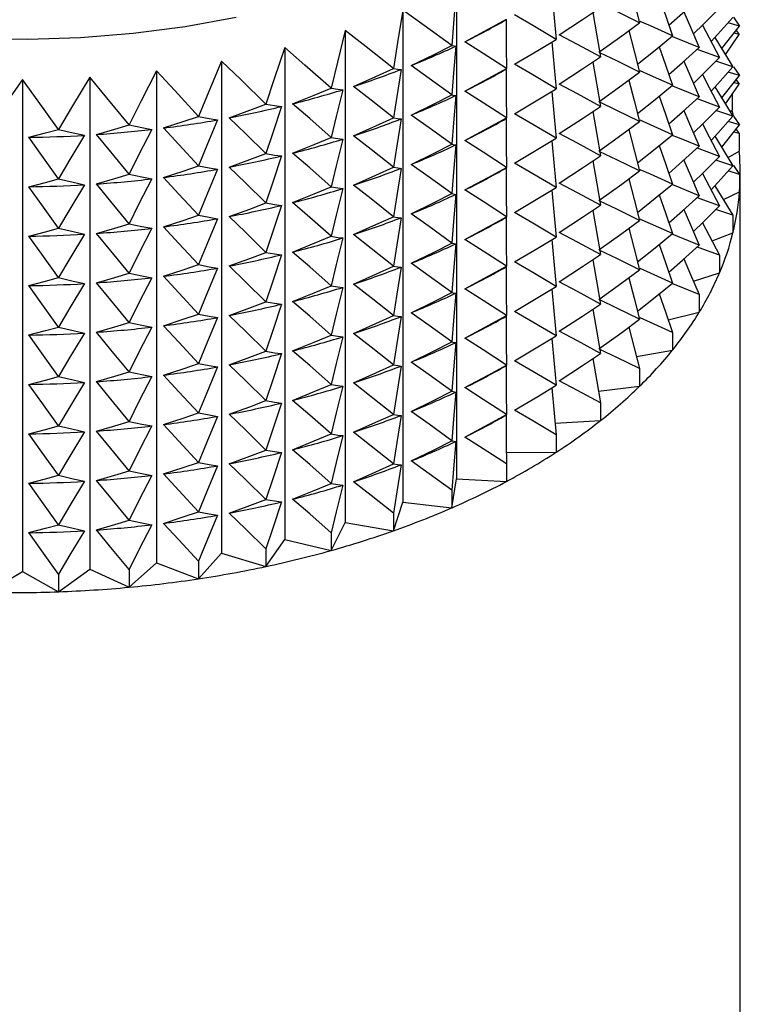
# Model space of a CAD drawing. Header units: millimetres. Extents: x 0 to 419, y 0 to 324.
# Tile 21 of 24: x 299 to 314, y 229 to 250. Entities that reach past the tile are written whole.
import ezdxf

# ---------------------------------------------------------------- set-up
doc = ezdxf.new("R2010")
doc.units = ezdxf.units.MM
doc.header["$LTSCALE"] = 1.5

msp = doc.modelspace()

# ---------------------------------------------------------------- linework, layer by layer
for p, q in [((307.719, 250.44), (307.719, 240.116)), ((306.591, 249.948), (306.591, 239.624)), ((313.53, 249.801), (313.66, 249.617)), ((313.66, 249.617), (313.422, 249.688)), ((305.386, 249.522), (305.386, 239.198)), ((313.654, 249.438), (313.543, 249.468)), ((313.586, 249.523), (313.654, 249.438)), ((304.115, 249.166), (304.115, 238.841)), ((302.789, 248.883), (302.789, 238.558)), ((313.522, 248.762), (313.164, 248.881)), ((313.53, 248.764), (313.66, 248.58)), ((300.027, 248.546), (300.027, 238.222)), ((301.422, 248.676), (301.422, 238.351)), ((313.66, 248.58), (313.422, 248.651)), ((298.616, 248.496), (298.616, 238.172)), ((313.654, 248.401), (313.543, 248.431)), ((313.586, 248.486), (313.654, 248.401)), ((313.503, 248.185), (313.503, 247.85)), ((313.522, 247.725), (313.164, 247.844)), ((313.464, 247.822), (313.503, 247.85)), ((313.53, 247.727), (313.66, 247.543)), ((313.66, 247.543), (313.422, 247.614)), ((313.654, 247.364), (313.543, 247.394)), ((313.586, 247.449), (313.654, 247.364)), ((313.654, 247.364), (313.654, 246.995)), ((313.418, 246.858), (313.654, 246.995)), ((313.522, 246.688), (313.164, 246.807)), ((313.53, 246.69), (313.66, 246.506)), ((313.66, 246.506), (313.422, 246.577)), ((313.66, 246.506), (313.66, 246.136)), ((313.676, 224.993), (313.676, 246.529)), ((313.323, 245.975), (313.66, 246.136)), ((313.522, 245.651), (313.164, 245.77)), ((313.522, 245.651), (313.522, 245.281)), ((313.082, 245.11), (313.522, 245.281)), ((313.239, 244.807), (313.239, 244.438)), ((312.693, 244.268), (313.239, 244.438)), ((312.815, 243.984), (312.815, 243.615)), ((312.163, 243.456), (312.815, 243.615)), ((312.255, 243.189), (312.255, 242.82)), ((311.496, 242.684), (312.255, 242.82)), ((311.562, 242.429), (311.562, 242.059)), ((310.702, 241.957), (311.562, 242.059)), ((310.745, 241.711), (310.745, 241.342)), ((309.788, 241.283), (310.745, 241.342)), ((309.81, 241.043), (309.81, 240.674)), ((308.758, 240.669), (309.81, 240.674)), ((308.767, 240.431), (308.767, 240.061)), ((307.625, 239.511), (307.719, 240.116)), ((307.719, 240.116), (308.767, 240.061)), ((307.625, 239.88), (307.625, 239.511)), ((306.396, 239.027), (306.591, 239.624)), ((306.591, 239.624), (307.625, 239.511)), ((306.396, 239.396), (306.396, 239.027)), ((305.091, 238.615), (305.386, 239.198)), ((305.386, 239.198), (306.396, 239.027)), ((303.722, 238.278), (304.115, 238.841)), ((304.115, 238.841), (305.091, 238.615)), ((305.091, 238.984), (305.091, 238.615)), ((303.722, 238.647), (303.722, 238.278)), ((302.304, 238.02), (302.789, 238.558)), ((302.789, 238.558), (303.722, 238.278)), ((299.369, 237.748), (300.027, 238.222)), ((300.027, 238.222), (300.848, 237.842)), ((300.848, 237.842), (301.422, 238.351)), ((301.422, 238.351), (302.304, 238.02)), ((302.304, 238.389), (302.304, 238.02)), ((297.882, 237.737), (298.616, 238.172)), ((298.616, 238.172), (299.369, 237.748)), ((299.369, 238.117), (299.369, 237.748)), ((300.848, 238.212), (300.848, 237.842))]:
    msp.add_line(p, q)
at = {"flags": 128}
for points in [[(307.719, 250.44), (307.667, 249.763), (307.625, 249.213)], [(311.336, 250.559), (311.449, 250.128), (311.562, 249.688)], [(309.721, 250.322), (309.769, 249.788), (309.81, 249.339)], [(311.975, 250.222), (312.106, 249.844), (312.255, 249.411)], [(312.176, 249.638), (312.463, 249.891), (312.815, 250.206)], [(309.876, 249.435), (310.364, 249.754), (310.745, 250.007)], [(311.562, 249.688), (311.085, 249.923), (310.73, 250.093)], [(312.694, 249.452), (312.902, 249.657), (313.239, 249.992)], [(293.256, 249.918), (294.308, 249.701), (295.387, 249.534), (296.486, 249.418), (297.598, 249.353), (298.715, 249.34), (299.83, 249.379), (300.936, 249.47), (302.026, 249.611), (303.093, 249.803)], [(306.591, 249.948), (306.483, 249.275), (306.396, 248.729)], [(307.625, 249.213), (307.041, 249.632), (306.591, 249.948)], [(309.81, 249.339), (309.322, 249.629), (308.937, 249.853)], [(310.583, 249.899), (310.667, 249.416), (310.745, 248.97)], [(312.492, 249.917), (312.633, 249.593), (312.815, 249.169)], [(313.065, 249.291), (313.204, 249.445), (313.522, 249.799)], [(307.897, 249.29), (308.385, 249.554), (308.767, 249.764)], [(308.767, 249.764), (308.763, 249.753), (308.759, 249.749)], [(308.759, 249.749), (308.763, 249.177), (308.767, 248.727)], [(310.707, 249.067), (311.187, 249.413), (311.562, 249.688)], [(312.255, 249.411), (311.789, 249.619), (311.572, 249.714)], [(312.883, 249.638), (313.025, 249.368), (313.239, 248.955)], [(313.286, 249.147), (313.366, 249.246), (313.66, 249.617)], [(305.386, 249.522), (305.222, 248.857), (305.091, 248.317)], [(306.396, 248.729), (305.825, 249.181), (305.386, 249.522)], [(310.745, 248.97), (310.26, 249.232), (309.876, 249.435)], [(311.336, 249.522), (311.449, 249.091), (311.562, 248.651)], [(311.518, 248.82), (311.889, 249.115), (312.255, 249.411)], [(312.815, 249.169), (312.366, 249.352), (312.242, 249.401)], [(313.144, 249.378), (313.277, 249.161), (313.522, 248.762)], [(313.363, 249.021), (313.385, 249.052), (313.654, 249.438)], [(304.115, 249.166), (303.897, 248.511), (303.722, 247.98)], [(305.091, 248.317), (304.539, 248.8), (304.115, 249.166)], [(306.767, 248.788), (307.249, 249.024), (307.625, 249.213)], [(307.625, 249.213), (307.669, 249.201), (307.703, 249.197)], [(307.703, 249.197), (307.659, 248.626), (307.625, 248.176)], [(308.767, 248.727), (308.281, 249.044), (307.897, 249.29)], [(308.937, 248.816), (309.427, 249.107), (309.81, 249.339)], [(309.721, 249.285), (309.769, 248.751), (309.81, 248.302)], [(311.975, 249.185), (312.106, 248.807), (312.255, 248.374)], [(312.176, 248.601), (312.463, 248.854), (312.815, 249.169)], [(309.876, 248.398), (310.364, 248.717), (310.745, 248.97)], [(311.562, 248.651), (311.085, 248.886), (310.73, 249.056)], [(313.239, 248.955), (312.81, 249.113), (312.769, 249.128)], [(302.789, 248.883), (302.52, 248.242), (302.304, 247.722)], [(303.722, 247.98), (303.195, 248.494), (302.789, 248.883)], [(307.625, 248.176), (307.146, 248.52), (306.767, 248.788)], [(309.81, 248.302), (309.322, 248.592), (308.937, 248.816)], [(310.583, 248.862), (310.667, 248.379), (310.745, 247.933)], [(312.492, 248.88), (312.633, 248.556), (312.815, 248.132)], [(312.694, 248.415), (312.902, 248.62), (313.239, 248.955)], [(313.065, 248.254), (313.204, 248.408), (313.522, 248.762)], [(300.027, 248.546), (299.662, 247.942), (299.369, 247.45)], [(300.848, 247.545), (300.384, 248.114), (300.027, 248.546)], [(301.422, 248.676), (301.104, 248.052), (300.848, 247.545)], [(302.304, 247.722), (301.806, 248.264), (301.422, 248.676)], [(305.558, 248.352), (306.029, 248.562), (306.396, 248.729)], [(306.396, 248.729), (306.487, 248.714), (306.558, 248.706)], [(306.558, 248.706), (306.467, 248.139), (306.396, 247.692)], [(307.897, 248.253), (308.385, 248.517), (308.767, 248.727)], [(308.767, 248.727), (308.763, 248.716), (308.759, 248.712)], [(308.759, 248.712), (308.763, 248.14), (308.767, 247.69)], [(310.707, 248.03), (311.187, 248.376), (311.562, 248.651)], [(312.255, 248.374), (311.789, 248.582), (311.572, 248.677)], [(312.883, 248.601), (313.025, 248.331), (313.239, 247.918)], [(313.286, 248.11), (313.366, 248.209), (313.66, 248.58)], [(298.616, 248.496), (298.209, 247.914), (297.882, 247.44)], [(299.369, 247.45), (298.944, 248.045), (298.616, 248.496)], [(306.396, 247.692), (305.928, 248.063), (305.558, 248.352)], [(310.745, 247.933), (310.26, 248.195), (309.876, 248.398)], [(311.336, 248.485), (311.449, 248.054), (311.562, 247.614)], [(311.518, 247.783), (311.889, 248.078), (312.255, 248.374)], [(312.815, 248.132), (312.366, 248.315), (312.242, 248.364)], [(313.144, 248.341), (313.277, 248.124), (313.522, 247.725)], [(313.363, 247.984), (313.385, 248.015), (313.654, 248.401)], [(304.281, 247.986), (304.736, 248.17), (305.091, 248.317)], [(305.091, 248.317), (305.228, 248.295), (305.336, 248.282)], [(305.336, 248.282), (305.198, 247.722), (305.091, 247.28)], [(306.767, 247.751), (307.249, 247.987), (307.625, 248.176)], [(307.625, 248.176), (307.669, 248.164), (307.703, 248.16)], [(307.703, 248.16), (307.659, 247.589), (307.625, 247.139)], [(308.767, 247.69), (308.281, 248.007), (307.897, 248.253)], [(308.937, 247.779), (309.427, 248.07), (309.81, 248.302)], [(309.721, 248.248), (309.769, 247.714), (309.81, 247.265)], [(311.975, 248.148), (312.106, 247.77), (312.255, 247.337)], [(312.176, 247.564), (312.463, 247.817), (312.815, 248.132)], [(302.948, 247.694), (303.383, 247.852), (303.722, 247.98)], [(303.722, 247.98), (303.904, 247.949), (304.048, 247.929)], [(304.048, 247.929), (303.865, 247.378), (303.722, 246.943)], [(305.091, 247.28), (304.639, 247.677), (304.281, 247.986)], [(309.876, 247.361), (310.364, 247.68), (310.745, 247.933)], [(311.562, 247.614), (311.085, 247.849), (310.73, 248.019)], [(313.239, 247.918), (312.81, 248.076), (312.769, 248.091)], [(301.572, 247.479), (301.983, 247.613), (302.304, 247.722)], [(302.304, 247.722), (302.529, 247.68), (302.707, 247.65)], [(307.625, 247.139), (307.146, 247.483), (306.767, 247.751)], [(309.81, 247.265), (309.322, 247.555), (308.937, 247.779)], [(310.583, 247.825), (310.667, 247.342), (310.745, 246.896)], [(312.492, 247.843), (312.633, 247.519), (312.815, 247.095)], [(312.694, 247.378), (312.902, 247.583), (313.239, 247.918)], [(313.065, 247.217), (313.204, 247.371), (313.522, 247.725)], [(313.531, 247.738), (313.53, 247.743), (313.503, 247.85)], [(300.166, 247.341), (300.549, 247.453), (300.848, 247.545)], [(300.848, 247.545), (301.114, 247.488), (301.325, 247.448)], [(302.707, 247.65), (302.48, 247.111), (302.304, 246.685)], [(303.722, 246.943), (303.29, 247.365), (302.948, 247.694)], [(305.558, 247.315), (306.029, 247.525), (306.396, 247.692)], [(306.396, 247.692), (306.487, 247.677), (306.558, 247.669)], [(306.558, 247.669), (306.467, 247.102), (306.396, 246.655)], [(307.897, 247.216), (308.385, 247.48), (308.767, 247.69)], [(308.767, 247.69), (308.763, 247.679), (308.759, 247.675)], [(308.759, 247.675), (308.763, 247.103), (308.767, 246.653)], [(310.707, 246.993), (311.187, 247.339), (311.562, 247.614)], [(312.255, 247.337), (311.789, 247.545), (311.572, 247.64)], [(312.883, 247.564), (313.025, 247.294), (313.239, 246.881)], [(313.286, 247.073), (313.366, 247.172), (313.66, 247.543)], [(298.744, 247.284), (299.095, 247.375), (299.369, 247.45)], [(299.369, 247.45), (299.674, 247.378), (299.915, 247.325)], [(299.915, 247.325), (299.609, 246.815), (299.369, 246.413)], [(300.848, 246.508), (300.467, 246.976), (300.166, 247.341)], [(301.325, 247.448), (301.057, 246.922), (300.848, 246.508)], [(302.304, 246.685), (301.895, 247.13), (301.572, 247.479)], [(306.396, 246.655), (305.928, 247.026), (305.558, 247.315)], [(310.745, 246.896), (310.26, 247.158), (309.876, 247.361)], [(311.336, 247.448), (311.449, 247.017), (311.562, 246.577)], [(311.518, 246.746), (311.889, 247.041), (312.255, 247.337)], [(312.815, 247.095), (312.366, 247.278), (312.249, 247.324)], [(299.369, 246.413), (299.02, 246.902), (298.744, 247.284)], [(304.281, 246.949), (304.736, 247.133), (305.091, 247.28)], [(305.091, 247.28), (305.228, 247.258), (305.336, 247.245)], [(305.336, 247.245), (305.198, 246.685), (305.091, 246.243)], [(306.767, 246.714), (307.249, 246.95), (307.625, 247.139)], [(307.625, 247.139), (307.669, 247.127), (307.703, 247.123)], [(307.703, 247.123), (307.659, 246.552), (307.625, 246.102)], [(308.767, 246.653), (308.281, 246.97), (307.897, 247.216)], [(308.937, 246.742), (309.427, 247.033), (309.81, 247.265)], [(309.721, 247.211), (309.769, 246.677), (309.81, 246.228)], [(311.975, 247.111), (312.106, 246.733), (312.255, 246.3)], [(313.144, 247.304), (313.277, 247.087), (313.522, 246.688)], [(302.948, 246.657), (303.383, 246.815), (303.722, 246.943)], [(303.722, 246.943), (303.904, 246.912), (304.048, 246.892)], [(304.048, 246.892), (303.865, 246.341), (303.722, 245.906)], [(305.091, 246.243), (304.639, 246.64), (304.281, 246.949)], [(309.876, 246.324), (310.364, 246.643), (310.745, 246.896)], [(311.562, 246.577), (311.085, 246.812), (310.73, 246.982)], [(312.176, 246.527), (312.463, 246.78), (312.815, 247.095)], [(313.239, 246.881), (312.81, 247.039), (312.769, 247.054)], [(307.625, 246.102), (307.146, 246.446), (306.767, 246.714)], [(309.81, 246.228), (309.322, 246.518), (308.937, 246.742)], [(310.583, 246.788), (310.667, 246.305), (310.745, 245.859)], [(312.492, 246.806), (312.633, 246.482), (312.815, 246.058)], [(312.694, 246.341), (312.902, 246.546), (313.239, 246.881)], [(313.065, 246.18), (313.204, 246.334), (313.522, 246.688)], [(300.166, 246.304), (300.549, 246.416), (300.848, 246.508)], [(300.848, 246.508), (301.114, 246.451), (301.325, 246.411)], [(301.572, 246.442), (301.983, 246.576), (302.304, 246.685)], [(302.304, 246.685), (302.529, 246.642), (302.707, 246.613)], [(302.707, 246.613), (302.48, 246.074), (302.304, 245.648)], [(303.722, 245.906), (303.29, 246.328), (302.948, 246.657)], [(305.558, 246.278), (306.029, 246.488), (306.396, 246.655)], [(306.396, 246.655), (306.487, 246.64), (306.558, 246.632)], [(306.558, 246.632), (306.467, 246.065), (306.396, 245.618)], [(307.897, 246.179), (308.385, 246.443), (308.767, 246.653)], [(308.767, 246.653), (308.763, 246.642), (308.759, 246.638)], [(308.759, 246.638), (308.763, 246.066), (308.767, 245.616)], [(310.707, 245.956), (311.187, 246.302), (311.562, 246.577)], [(312.255, 246.3), (311.789, 246.508), (311.572, 246.603)], [(312.883, 246.527), (313.025, 246.257), (313.239, 245.844)], [(298.744, 246.247), (299.095, 246.338), (299.369, 246.413)], [(299.369, 246.413), (299.674, 246.341), (299.915, 246.288)], [(299.915, 246.288), (299.609, 245.778), (299.369, 245.376)], [(300.848, 245.471), (300.467, 245.939), (300.166, 246.304)], [(301.325, 246.411), (301.057, 245.885), (300.848, 245.471)], [(302.304, 245.648), (301.895, 246.093), (301.572, 246.442)], [(306.396, 245.618), (305.928, 245.989), (305.558, 246.278)], [(310.745, 245.859), (310.26, 246.121), (309.876, 246.324)], [(311.336, 246.411), (311.449, 245.98), (311.562, 245.54)], [(311.518, 245.709), (311.889, 246.004), (312.255, 246.3)], [(312.815, 246.058), (312.366, 246.241), (312.242, 246.29)], [(299.369, 245.376), (299.02, 245.865), (298.744, 246.247)], [(304.281, 245.912), (304.736, 246.096), (305.091, 246.243)], [(305.091, 246.243), (305.228, 246.221), (305.336, 246.208)], [(305.336, 246.208), (305.198, 245.648), (305.091, 245.206)], [(306.767, 245.677), (307.249, 245.913), (307.625, 246.102)], [(307.625, 246.102), (307.669, 246.09), (307.703, 246.086)], [(307.703, 246.086), (307.659, 245.515), (307.625, 245.065)], [(308.767, 245.616), (308.281, 245.933), (307.897, 246.179)], [(308.937, 245.705), (309.427, 245.996), (309.81, 246.228)], [(309.721, 246.174), (309.769, 245.64), (309.81, 245.191)], [(311.975, 246.074), (312.106, 245.696), (312.255, 245.263)], [(313.144, 246.267), (313.277, 246.05), (313.522, 245.651)], [(302.948, 245.62), (303.383, 245.778), (303.722, 245.906)], [(303.722, 245.906), (303.904, 245.875), (304.048, 245.855)], [(305.091, 245.206), (304.639, 245.603), (304.281, 245.912)], [(309.876, 245.287), (310.364, 245.606), (310.745, 245.859)], [(311.562, 245.54), (311.085, 245.775), (310.73, 245.945)], [(312.176, 245.49), (312.463, 245.743), (312.815, 246.058)], [(313.239, 245.844), (312.81, 246.002), (312.769, 246.017)], [(304.048, 245.855), (303.865, 245.304), (303.722, 244.869)], [(307.625, 245.065), (307.146, 245.409), (306.767, 245.677)], [(309.81, 245.191), (309.322, 245.481), (308.937, 245.705)], [(310.583, 245.751), (310.667, 245.268), (310.745, 244.822)], [(312.492, 245.769), (312.633, 245.445), (312.815, 245.021)], [(312.694, 245.304), (312.902, 245.509), (313.239, 245.844)], [(300.166, 245.267), (300.549, 245.379), (300.848, 245.471)], [(300.848, 245.471), (301.114, 245.414), (301.325, 245.374)], [(301.572, 245.405), (301.983, 245.539), (302.304, 245.648)], [(302.304, 245.648), (302.529, 245.605), (302.707, 245.576)], [(302.707, 245.576), (302.48, 245.037), (302.304, 244.611)], [(303.722, 244.869), (303.29, 245.291), (302.948, 245.62)], [(305.558, 245.241), (306.029, 245.451), (306.396, 245.618)], [(306.396, 245.618), (306.487, 245.603), (306.558, 245.595)], [(306.558, 245.595), (306.467, 245.028), (306.396, 244.581)], [(307.897, 245.142), (308.385, 245.406), (308.767, 245.616)], [(308.767, 245.616), (308.763, 245.605), (308.759, 245.601)], [(308.759, 245.601), (308.763, 245.029), (308.767, 244.579)], [(310.707, 244.919), (311.187, 245.265), (311.562, 245.54)], [(312.255, 245.263), (311.789, 245.471), (311.553, 245.574)], [(312.883, 245.49), (313.025, 245.22), (313.239, 244.807)], [(298.744, 245.21), (299.095, 245.301), (299.369, 245.376)], [(299.369, 245.376), (299.674, 245.304), (299.915, 245.251)], [(299.915, 245.251), (299.609, 244.741), (299.369, 244.339)], [(300.848, 244.434), (300.467, 244.902), (300.166, 245.267)], [(301.325, 245.374), (301.057, 244.848), (300.848, 244.434)], [(302.304, 244.611), (301.895, 245.056), (301.572, 245.405)], [(306.396, 244.581), (305.928, 244.952), (305.558, 245.241)], [(310.745, 244.822), (310.26, 245.084), (309.876, 245.287)], [(311.336, 245.374), (311.449, 244.943), (311.562, 244.503)], [(311.518, 244.672), (311.889, 244.967), (312.255, 245.263)], [(312.815, 245.021), (312.366, 245.204), (312.249, 245.25)], [(299.369, 244.339), (299.02, 244.828), (298.744, 245.21)], [(304.281, 244.875), (304.736, 245.059), (305.091, 245.206)], [(305.091, 245.206), (305.228, 245.184), (305.336, 245.171)], [(305.336, 245.171), (305.198, 244.611), (305.091, 244.169)], [(306.767, 244.64), (307.249, 244.876), (307.625, 245.065)], [(307.625, 245.065), (307.669, 245.053), (307.703, 245.049)], [(307.703, 245.049), (307.659, 244.478), (307.625, 244.028)], [(308.767, 244.579), (308.281, 244.896), (307.897, 245.142)], [(308.937, 244.668), (309.427, 244.959), (309.81, 245.191)], [(309.721, 245.137), (309.769, 244.603), (309.81, 244.154)], [(311.975, 245.037), (312.106, 244.659), (312.255, 244.226)], [(302.948, 244.583), (303.383, 244.741), (303.722, 244.869)], [(303.722, 244.869), (303.904, 244.838), (304.048, 244.818)], [(305.091, 244.169), (304.639, 244.566), (304.281, 244.875)], [(311.562, 244.503), (311.085, 244.738), (310.73, 244.908)], [(312.176, 244.453), (312.463, 244.706), (312.815, 245.021)], [(313.239, 244.807), (312.81, 244.965), (312.769, 244.98)], [(304.048, 244.818), (303.865, 244.267), (303.722, 243.832)], [(307.625, 244.028), (307.146, 244.372), (306.767, 244.64)], [(309.81, 244.154), (309.322, 244.444), (308.937, 244.668)], [(309.876, 244.25), (310.364, 244.569), (310.745, 244.822)], [(310.583, 244.714), (310.667, 244.231), (310.745, 243.785)], [(312.492, 244.732), (312.633, 244.408), (312.815, 243.984)], [(300.166, 244.23), (300.549, 244.342), (300.848, 244.434)], [(300.848, 244.434), (301.114, 244.377), (301.325, 244.337)], [(301.572, 244.368), (301.983, 244.502), (302.304, 244.611)], [(302.304, 244.611), (302.529, 244.568), (302.707, 244.539)], [(302.707, 244.539), (302.48, 244), (302.304, 243.574)], [(303.722, 243.832), (303.29, 244.254), (302.948, 244.583)], [(305.558, 244.204), (306.029, 244.414), (306.396, 244.581)], [(306.396, 244.581), (306.487, 244.566), (306.558, 244.558)], [(306.558, 244.558), (306.467, 243.991), (306.396, 243.544)], [(307.897, 244.105), (308.385, 244.369), (308.767, 244.579)], [(308.767, 244.579), (308.763, 244.568), (308.759, 244.564)], [(308.759, 244.564), (308.763, 243.992), (308.767, 243.542)], [(310.707, 243.882), (311.187, 244.228), (311.562, 244.503)], [(312.255, 244.226), (311.789, 244.434), (311.572, 244.529)], [(298.744, 244.173), (299.095, 244.264), (299.369, 244.339)], [(299.369, 244.339), (299.674, 244.267), (299.915, 244.214)], [(299.915, 244.214), (299.609, 243.704), (299.369, 243.302)], [(300.848, 243.397), (300.467, 243.865), (300.166, 244.23)], [(301.325, 244.337), (301.057, 243.811), (300.848, 243.397)], [(302.304, 243.574), (301.895, 244.019), (301.572, 244.368)], [(310.745, 243.785), (310.26, 244.047), (309.876, 244.25)], [(311.336, 244.337), (311.449, 243.906), (311.562, 243.466)], [(311.518, 243.635), (311.889, 243.93), (312.255, 244.226)], [(312.815, 243.984), (312.366, 244.167), (312.242, 244.216)], [(299.369, 243.302), (299.02, 243.791), (298.744, 244.173)], [(304.281, 243.838), (304.736, 244.022), (305.091, 244.169)], [(305.091, 244.169), (305.228, 244.147), (305.336, 244.134)], [(305.336, 244.134), (305.198, 243.574), (305.091, 243.132)], [(306.396, 243.544), (305.928, 243.915), (305.558, 244.204)], [(306.767, 243.603), (307.249, 243.839), (307.625, 244.028)], [(307.625, 244.028), (307.669, 244.016), (307.703, 244.012)], [(307.703, 244.012), (307.659, 243.441), (307.625, 242.991)], [(308.767, 243.542), (308.281, 243.859), (307.897, 244.105)], [(308.937, 243.631), (309.427, 243.922), (309.81, 244.154)], [(309.721, 244.1), (309.769, 243.566), (309.81, 243.117)], [(311.975, 244), (312.106, 243.622), (312.255, 243.189)], [(302.948, 243.546), (303.383, 243.704), (303.722, 243.832)], [(303.722, 243.832), (303.904, 243.801), (304.048, 243.781)], [(305.091, 243.132), (304.639, 243.529), (304.281, 243.838)], [(311.562, 243.466), (311.085, 243.701), (310.73, 243.871)], [(304.048, 243.781), (303.865, 243.23), (303.722, 242.795)], [(307.625, 242.991), (307.146, 243.335), (306.767, 243.603)], [(309.81, 243.117), (309.322, 243.407), (308.937, 243.631)], [(309.876, 243.213), (310.364, 243.532), (310.745, 243.785)], [(310.583, 243.677), (310.667, 243.194), (310.745, 242.748)], [(300.166, 243.193), (300.549, 243.305), (300.848, 243.397)], [(300.848, 243.397), (301.114, 243.34), (301.325, 243.3)], [(301.572, 243.33), (301.983, 243.465), (302.304, 243.574)], [(302.304, 243.574), (302.529, 243.531), (302.707, 243.502)], [(302.707, 243.502), (302.48, 242.962), (302.304, 242.537)], [(303.722, 242.795), (303.29, 243.217), (302.948, 243.546)], [(305.558, 243.167), (306.029, 243.377), (306.396, 243.544)], [(306.396, 243.544), (306.487, 243.529), (306.558, 243.521)], [(306.558, 243.521), (306.467, 242.954), (306.396, 242.507)], [(307.897, 243.068), (308.385, 243.332), (308.767, 243.542)], [(308.767, 243.542), (308.763, 243.531), (308.759, 243.527)], [(308.759, 243.527), (308.763, 242.955), (308.767, 242.505)], [(310.707, 242.845), (311.187, 243.191), (311.562, 243.466)], [(312.255, 243.189), (311.789, 243.397), (311.572, 243.492)], [(298.744, 243.136), (299.095, 243.227), (299.369, 243.302)], [(299.369, 243.302), (299.674, 243.23), (299.915, 243.177)], [(299.915, 243.177), (299.609, 242.667), (299.369, 242.265)], [(300.848, 242.36), (300.467, 242.827), (300.166, 243.193)], [(301.325, 243.3), (301.057, 242.774), (300.848, 242.36)], [(302.304, 242.537), (301.895, 242.982), (301.572, 243.33)], [(310.745, 242.748), (310.26, 243.01), (309.876, 243.213)], [(311.336, 243.3), (311.449, 242.869), (311.562, 242.429)], [(299.369, 242.265), (299.02, 242.754), (298.744, 243.136)], [(304.281, 242.801), (304.736, 242.985), (305.091, 243.132)], [(305.091, 243.132), (305.228, 243.11), (305.336, 243.097)], [(305.336, 243.097), (305.198, 242.537), (305.091, 242.095)], [(306.396, 242.507), (305.928, 242.878), (305.558, 243.167)], [(306.767, 242.566), (307.249, 242.802), (307.625, 242.991)], [(307.625, 242.991), (307.669, 242.979), (307.703, 242.975)], [(307.703, 242.975), (307.659, 242.404), (307.625, 241.954)], [(308.767, 242.505), (308.281, 242.822), (307.897, 243.068)], [(308.937, 242.594), (309.427, 242.885), (309.81, 243.117)], [(309.721, 243.063), (309.769, 242.529), (309.81, 242.08)], [(302.948, 242.509), (303.383, 242.667), (303.722, 242.795)], [(303.722, 242.795), (303.904, 242.764), (304.048, 242.744)], [(305.091, 242.095), (304.639, 242.492), (304.281, 242.801)], [(311.562, 242.429), (311.085, 242.664), (310.73, 242.834)], [(304.048, 242.744), (303.865, 242.193), (303.722, 241.758)], [(307.625, 241.954), (307.146, 242.298), (306.767, 242.566)], [(309.81, 242.08), (309.322, 242.37), (308.937, 242.594)], [(309.876, 242.176), (310.364, 242.495), (310.745, 242.748)], [(310.583, 242.64), (310.667, 242.157), (310.745, 241.711)], [(300.166, 242.156), (300.549, 242.268), (300.848, 242.36)], [(300.848, 242.36), (301.114, 242.303), (301.325, 242.263)], [(301.572, 242.293), (301.983, 242.428), (302.304, 242.537)], [(302.304, 242.537), (302.529, 242.494), (302.707, 242.465)], [(302.707, 242.465), (302.48, 241.925), (302.304, 241.5)], [(303.722, 241.758), (303.29, 242.18), (302.948, 242.509)], [(305.558, 242.13), (306.029, 242.34), (306.396, 242.507)], [(306.396, 242.507), (306.487, 242.492), (306.558, 242.484)], [(306.558, 242.484), (306.467, 241.917), (306.396, 241.47)], [(307.897, 242.031), (308.385, 242.295), (308.767, 242.505)], [(308.767, 242.505), (308.763, 242.494), (308.759, 242.49)], [(308.759, 242.49), (308.763, 241.918), (308.767, 241.468)], [(298.744, 242.099), (299.095, 242.19), (299.369, 242.265)], [(299.369, 242.265), (299.674, 242.193), (299.915, 242.14)], [(299.915, 242.14), (299.609, 241.63), (299.369, 241.228)], [(300.848, 241.323), (300.467, 241.79), (300.166, 242.156)], [(301.325, 242.263), (301.057, 241.737), (300.848, 241.323)], [(302.304, 241.5), (301.895, 241.945), (301.572, 242.293)], [(310.745, 241.711), (310.26, 241.973), (309.876, 242.176)], [(299.369, 241.228), (299.02, 241.717), (298.744, 242.099)], [(304.281, 241.764), (304.736, 241.948), (305.091, 242.095)], [(305.091, 242.095), (305.228, 242.073), (305.336, 242.06)], [(305.336, 242.06), (305.198, 241.5), (305.091, 241.058)], [(306.396, 241.47), (305.928, 241.841), (305.558, 242.13)], [(306.767, 241.529), (307.249, 241.765), (307.625, 241.954)], [(307.625, 241.954), (307.669, 241.942), (307.703, 241.938)], [(307.703, 241.938), (307.659, 241.367), (307.625, 240.917)], [(308.767, 241.468), (308.281, 241.785), (307.897, 242.031)], [(308.937, 241.557), (309.427, 241.848), (309.81, 242.08)], [(309.721, 242.026), (309.769, 241.492), (309.81, 241.043)], [(302.948, 241.472), (303.383, 241.63), (303.722, 241.758)], [(303.722, 241.758), (303.904, 241.727), (304.048, 241.707)], [(305.091, 241.058), (304.639, 241.455), (304.281, 241.764)], [(304.048, 241.707), (303.865, 241.156), (303.722, 240.721)], [(307.625, 240.917), (307.146, 241.261), (306.767, 241.529)], [(309.81, 241.043), (309.322, 241.333), (308.937, 241.557)], [(300.166, 241.119), (300.549, 241.231), (300.848, 241.323)], [(300.848, 241.323), (301.114, 241.266), (301.325, 241.226)], [(301.572, 241.256), (301.983, 241.391), (302.304, 241.5)], [(302.304, 241.5), (302.529, 241.457), (302.707, 241.428)], [(302.707, 241.428), (302.48, 240.888), (302.304, 240.463)], [(303.722, 240.721), (303.29, 241.143), (302.948, 241.472)], [(305.558, 241.093), (306.029, 241.303), (306.396, 241.47)], [(306.396, 241.47), (306.487, 241.455), (306.558, 241.447)], [(306.558, 241.447), (306.467, 240.88), (306.396, 240.433)], [(307.897, 240.994), (308.385, 241.258), (308.767, 241.468)], [(308.767, 241.468), (308.763, 241.457), (308.759, 241.453)], [(308.759, 241.453), (308.763, 240.881), (308.767, 240.431)], [(298.744, 241.062), (299.095, 241.153), (299.369, 241.228)], [(299.369, 241.228), (299.674, 241.156), (299.915, 241.103)], [(300.848, 240.286), (300.467, 240.753), (300.166, 241.119)], [(301.325, 241.226), (301.057, 240.7), (300.848, 240.286)], [(302.304, 240.463), (301.895, 240.908), (301.572, 241.256)], [(299.369, 240.191), (299.02, 240.68), (298.744, 241.062)], [(299.915, 241.103), (299.609, 240.593), (299.369, 240.191)], [(304.281, 240.727), (304.736, 240.911), (305.091, 241.058)], [(305.091, 241.058), (305.228, 241.036), (305.336, 241.023)], [(305.336, 241.023), (305.198, 240.463), (305.091, 240.021)], [(306.396, 240.433), (305.928, 240.804), (305.558, 241.093)], [(306.767, 240.492), (307.249, 240.728), (307.625, 240.917)], [(307.625, 240.917), (307.669, 240.905), (307.703, 240.901)], [(307.703, 240.901), (307.659, 240.33), (307.625, 239.88)], [(308.767, 240.431), (308.281, 240.748), (307.897, 240.994)], [(302.948, 240.435), (303.383, 240.593), (303.722, 240.721)], [(303.722, 240.721), (303.904, 240.69), (304.048, 240.67)], [(305.091, 240.021), (304.639, 240.418), (304.281, 240.727)], [(304.048, 240.67), (303.865, 240.119), (303.722, 239.684)], [(307.625, 239.88), (307.146, 240.224), (306.767, 240.492)], [(300.166, 240.082), (300.549, 240.194), (300.848, 240.286)], [(300.848, 240.286), (301.114, 240.229), (301.325, 240.189)], [(301.572, 240.219), (301.983, 240.354), (302.304, 240.463)], [(302.304, 240.463), (302.529, 240.42), (302.707, 240.391)], [(302.707, 240.391), (302.48, 239.851), (302.304, 239.426)], [(303.722, 239.684), (303.29, 240.106), (302.948, 240.435)], [(305.558, 240.056), (306.029, 240.266), (306.396, 240.433)], [(306.396, 240.433), (306.487, 240.418), (306.558, 240.41)], [(306.558, 240.41), (306.467, 239.843), (306.396, 239.396)], [(298.744, 240.025), (299.095, 240.116), (299.369, 240.191)], [(299.369, 240.191), (299.674, 240.119), (299.915, 240.066)], [(300.848, 239.249), (300.467, 239.716), (300.166, 240.082)], [(301.325, 240.189), (301.057, 239.663), (300.848, 239.249)], [(302.304, 239.426), (301.895, 239.871), (301.572, 240.219)], [(299.369, 239.154), (299.02, 239.643), (298.744, 240.025)], [(299.915, 240.066), (299.609, 239.556), (299.369, 239.154)], [(304.281, 239.69), (304.736, 239.874), (305.091, 240.021)], [(305.091, 240.021), (305.228, 239.999), (305.336, 239.986)], [(305.336, 239.986), (305.198, 239.426), (305.091, 238.984)], [(306.396, 239.396), (305.928, 239.767), (305.558, 240.056)], [(302.948, 239.398), (303.383, 239.556), (303.722, 239.684)], [(303.722, 239.684), (303.904, 239.653), (304.048, 239.633)], [(305.091, 238.984), (304.639, 239.381), (304.281, 239.69)], [(304.048, 239.633), (303.865, 239.082), (303.722, 238.647)], [(300.166, 239.045), (300.549, 239.157), (300.848, 239.249)], [(300.848, 239.249), (301.114, 239.192), (301.325, 239.152)], [(301.572, 239.182), (301.983, 239.317), (302.304, 239.426)], [(302.304, 239.426), (302.529, 239.383), (302.707, 239.354)], [(302.707, 239.354), (302.48, 238.814), (302.304, 238.389)], [(303.722, 238.647), (303.29, 239.069), (302.948, 239.398)], [(298.744, 238.988), (299.095, 239.079), (299.369, 239.154)], [(299.369, 239.154), (299.674, 239.082), (299.915, 239.029)], [(300.848, 238.212), (300.467, 238.679), (300.166, 239.045)], [(301.325, 239.152), (301.057, 238.626), (300.848, 238.212)], [(302.304, 238.389), (301.895, 238.834), (301.572, 239.182)], [(299.369, 238.117), (299.02, 238.606), (298.744, 238.988)], [(299.915, 239.029), (299.609, 238.519), (299.369, 238.117)]]:
    msp.add_lwpolyline(points, dxfattribs=at)
for centre, radius, start, end in [((301.466, 262.41), 14.611, 296.111, 299.9426), ((300.568, 264.271), 16.678, 291.8194, 295.3275), ((299.821, 266.167), 18.715, 287.8493, 291.0979), ((301.466, 261.373), 14.611, 296.111, 299.9426), ((299.245, 267.987), 20.625, 284.132, 287.1768), ((300.568, 263.234), 16.678, 291.8194, 295.3275), ((298.841, 269.623), 22.31, 280.6081, 283.4976), ((298.594, 270.97), 23.68, 277.225, 280.002), ((299.821, 265.13), 18.715, 287.8493, 291.0979), ((301.466, 260.336), 14.611, 296.111, 299.9426), ((298.438, 272.478), 25.197, 270.6971, 273.3614), ((298.474, 271.943), 24.66, 273.9359, 276.6387), ((299.245, 266.95), 20.625, 284.132, 287.1768), ((300.568, 262.197), 16.678, 291.8194, 295.3275), ((298.841, 268.586), 22.31, 280.6081, 283.4976), ((308.589, 246.529), 5.086, 355.5695, 5.2557), ((298.594, 269.933), 23.68, 277.225, 280.002), ((299.821, 264.093), 18.715, 287.8493, 291.0979), ((301.466, 259.299), 14.611, 296.111, 299.9426), ((298.438, 271.441), 25.197, 270.6971, 273.3614), ((298.474, 270.906), 24.66, 273.9359, 276.6387), ((299.245, 265.913), 20.625, 284.132, 287.1768), ((300.568, 261.16), 16.678, 291.8194, 295.3275), ((308.457, 246.543), 5.219, 346.0133, 355.5342), ((298.841, 267.549), 22.31, 280.6081, 283.4976), ((298.594, 268.896), 23.68, 277.225, 280.002), ((299.821, 263.056), 18.715, 287.8493, 291.0979), ((301.466, 258.262), 14.611, 296.111, 299.9426), ((298.438, 270.404), 25.197, 270.6971, 273.3614), ((298.474, 269.869), 24.66, 273.9359, 276.6387), ((308.045, 246.648), 5.645, 336.9502, 345.9859), ((299.245, 264.876), 20.625, 284.132, 287.1768), ((300.568, 260.123), 16.678, 291.8194, 295.3275), ((298.841, 266.512), 22.31, 280.6081, 283.4976), ((298.594, 267.859), 23.68, 277.225, 280.002), ((299.821, 262.019), 18.715, 287.8493, 291.0979), ((301.466, 257.225), 14.611, 296.111, 299.9426), ((307.379, 246.933), 6.369, 328.5978, 336.9347), ((298.438, 269.367), 25.197, 270.6971, 273.3614), ((298.474, 268.832), 24.66, 273.9359, 276.6387), ((299.245, 263.839), 20.625, 284.132, 287.1768), ((300.568, 259.086), 16.678, 291.8194, 295.3275), ((298.841, 265.475), 22.31, 280.6081, 283.4976), ((306.504, 247.468), 7.395, 321.047, 328.5934), ((298.594, 266.822), 23.68, 277.225, 280.002), ((299.821, 260.982), 18.715, 287.8493, 291.0979), ((301.466, 256.188), 14.611, 296.111, 299.9426), ((298.438, 268.33), 25.197, 270.6971, 273.3614), ((298.474, 267.795), 24.66, 273.9359, 276.6387), ((299.245, 262.802), 20.625, 284.132, 287.1768), ((300.568, 258.049), 16.678, 291.8194, 295.3275), ((305.475, 248.3), 8.717, 314.2883, 321.0503), ((298.841, 264.438), 22.31, 280.6081, 283.4976), ((298.594, 265.785), 23.68, 277.225, 280.002), ((299.821, 259.945), 18.715, 287.8493, 291.0979), ((301.466, 255.151), 14.611, 296.111, 299.9426), ((298.438, 267.293), 25.197, 270.6971, 273.3614), ((298.474, 266.758), 24.66, 273.9359, 276.6387), ((299.245, 261.765), 20.625, 284.132, 287.1768), ((300.568, 257.012), 16.678, 291.8194, 295.3275), ((304.356, 249.445), 10.318, 308.2529, 314.2958), ((298.841, 263.401), 22.31, 280.6081, 283.4976), ((298.594, 264.748), 23.68, 277.225, 280.002), ((299.821, 258.908), 18.715, 287.8493, 291.0979), ((301.466, 254.114), 14.611, 296.111, 299.9426), ((303.215, 250.89), 12.16, 302.846, 308.2619), ((298.474, 265.721), 24.66, 273.9359, 276.6387), ((298.438, 266.256), 25.197, 270.6971, 273.3614), ((299.245, 260.728), 20.625, 284.132, 287.1768), ((300.568, 255.975), 16.678, 291.8194, 295.3275), ((298.841, 262.364), 22.31, 280.6081, 283.4976), ((302.114, 252.591), 14.186, 297.9681, 302.855), ((298.594, 263.711), 23.68, 277.225, 280.002), ((299.821, 257.871), 18.715, 287.8493, 291.0979), ((298.474, 264.684), 24.66, 273.9359, 276.6387), ((298.438, 265.219), 25.197, 270.6971, 273.3614), ((299.245, 259.691), 20.625, 284.132, 287.1768), ((301.111, 254.475), 16.321, 293.5256, 297.9764), ((298.841, 261.327), 22.31, 280.6081, 283.4976), ((300.249, 256.448), 18.474, 289.4353, 293.533), ((298.594, 262.674), 23.68, 277.225, 280.002), ((298.474, 263.647), 24.66, 273.9359, 276.6387), ((298.438, 264.182), 25.197, 270.6971, 273.3614), ((299.557, 258.401), 20.546, 285.6244, 289.4418), ((299.047, 260.218), 22.433, 282.03, 285.6301), ((298.71, 261.787), 24.037, 278.5971, 282.0351), ((298.524, 263.007), 25.272, 275.2766, 278.6016), ((298.449, 263.801), 26.069, 272.0239, 275.2809), ((298.436, 264.114), 26.383, 268.797, 272.028)]:
    msp.add_arc(centre, radius, start, end)

doc.saveas('drawing.dxf')
